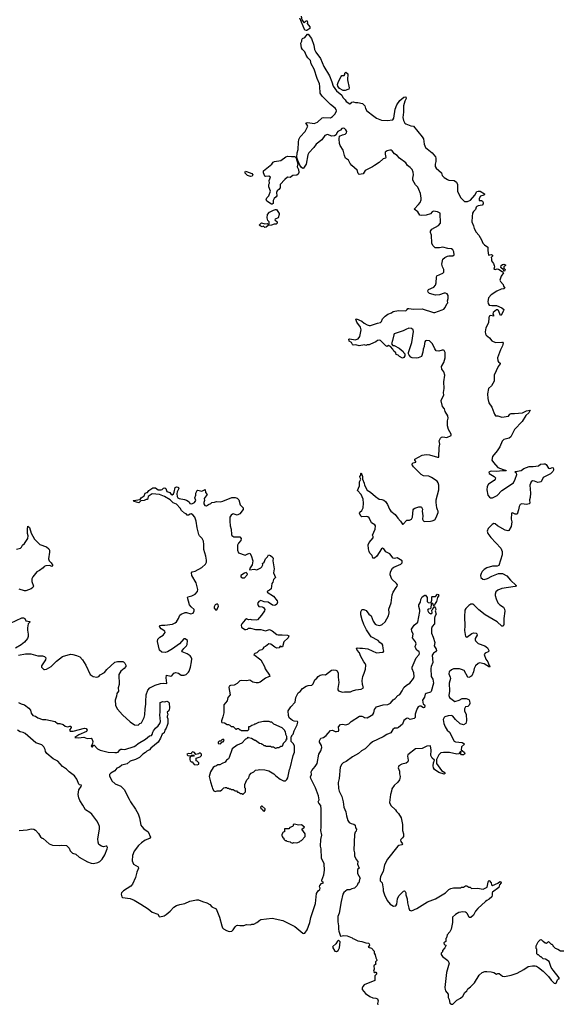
# Model space of a CAD drawing. Extents: x 2239781 to 2394849, y 665654 to 770575.
# Tile 100 of 147: x 2353271 to 2361429, y 706334 to 721171. Entities that reach past the tile are written whole.
import ezdxf

# ---------------------------------------------------------------- set-up
doc = ezdxf.new("R2010")
doc.units = 0

msp = doc.modelspace()

# ---------------------------------------------------------------- linework, layer by layer
at = {"layer": '0CON10XD'}
for points in [[(2357510, 721225), (2357520, 721170), (2357555, 721122), (2357585, 721152), (2357603, 721153), (2357608, 721135), (2357602, 721115), (2357641, 721065), (2357640, 721040), (2357595, 721010), (2357584, 721006)], [(2357584, 721006), (2357564, 721015), (2357492, 721192)], [(2358942, 712615), (2358958, 712635), (2358960, 712655), (2358948, 712675), (2358875, 712740), (2358852, 712805), (2358858, 712852), (2358888, 712905), (2358905, 712922), (2359010, 712965), (2359030, 712985), (2359030, 713015), (2358955, 713064), (2358915, 713054), (2358895, 713057), (2358845, 713120), (2358784, 713154), (2358757, 713195), (2358735, 713207), (2358720, 713195), (2358648, 713085), (2358615, 713056), (2358592, 713055), (2358579, 713095), (2358545, 713131), (2358535, 713155), (2358524, 713196), (2358522, 713258), (2358534, 713295), (2358596, 713365), (2358596, 713385), (2358584, 713405), (2358623, 713495), (2358629, 713545), (2358618, 713558), (2358568, 713588), (2358533, 713663), (2358515, 713680), (2358495, 713686), (2358425, 713677), (2358407, 713687), (2358390, 713735), (2358395, 713748), (2358427, 713775), (2358447, 713815), (2358451, 713885), (2358447, 713945), (2358412, 714015), (2358360, 714075), (2358390, 714145), (2358390, 714205), (2358407, 714245), (2358397, 714265), (2358396, 714285), (2358408, 714305), (2358408, 714332), (2358415, 714340), (2358437, 714285), (2358436, 714245), (2358459, 714185), (2358464, 714155), (2358505, 714083), (2358555, 714052), (2358628, 713985), (2358684, 713944), (2358725, 713940), (2358755, 713930), (2358782, 713912), (2358810, 713865), (2358839, 713795), (2358863, 713765), (2358927, 713715), (2358965, 713658), (2359008, 713615), (2359035, 713570), (2359045, 713570), (2359103, 713627), (2359145, 713629), (2359174, 713646), (2359186, 713675), (2359199, 713785), (2359209, 713801), (2359225, 713809), (2359282, 713828), (2359315, 713830), (2359324, 713824), (2359336, 713796), (2359334, 713765), (2359342, 713695), (2359339, 713645), (2359346, 713626), (2359365, 713610), (2359458, 713612), (2359485, 713619), (2359524, 713636), (2359545, 713668), (2359576, 713745), (2359576, 713765), (2359563, 713785), (2359556, 713815), (2359543, 713895), (2359543, 713935), (2359586, 714084), (2359584, 714155), (2359574, 714194), (2359559, 714215), (2359474, 714274), (2359435, 714290), (2359355, 714296), (2359316, 714315), (2359201, 714435), (2359180, 714475), (2359197, 714493), (2359240, 714505), (2359240, 714515), (2359222, 714535), (2359224, 714546), (2359335, 714609), (2359395, 714620), (2359445, 714616), (2359565, 714578), (2359585, 714580), (2359588, 714725), (2359598, 714775), (2359590, 714825), (2359608, 714865), (2359625, 714880), (2359645, 714883), (2359705, 714877), (2359770, 714905), (2359768, 714925), (2359729, 714995), (2359713, 715053), (2359714, 715126), (2359724, 715166), (2359722, 715202), (2359678, 715265), (2359672, 715305), (2359641, 715341), (2359618, 715425), (2359618, 715435), (2359660, 715515), (2359654, 715555), (2359666, 715614), (2359662, 715715), (2359674, 715815), (2359658, 715865), (2359632, 715905), (2359627, 715943), (2359660, 716005), (2359679, 716075), (2359678, 716155), (2359666, 716185), (2359655, 716191), (2359635, 716191), (2359584, 716174), (2359545, 716183), (2359525, 716212), (2359491, 716285), (2359445, 716331), (2359405, 716336), (2359385, 716330), (2359372, 716315), (2359368, 716292), (2359362, 716245), (2359349, 716205), (2359345, 716160), (2359323, 716097), (2359275, 716077), (2359245, 716071), (2359185, 716074), (2359162, 716085), (2359138, 716115), (2359128, 716135), (2359128, 716155), (2359180, 716305), (2359204, 716474), (2359199, 716499), (2359175, 716516), (2359135, 716522), (2359085, 716504), (2359045, 716481), (2358914, 716436), (2358905, 716420), (2358888, 716335), (2358870, 716285), (2358893, 716263), (2358912, 716262), (2358985, 716222), (2359045, 716170), (2359050, 716155), (2359070, 716135), (2359070, 716105), (2359055, 716080), (2359035, 716072), (2358990, 716095), (2358970, 716115), (2358940, 716125), (2358935, 716150), (2358907, 716177), (2358892, 716205), (2358855, 716248), (2358825, 716260), (2358805, 716248), (2358785, 716258), (2358705, 716339), (2358685, 716342), (2358660, 716335), (2358634, 716316), (2358555, 716280), (2358535, 716272), (2358505, 716272), (2358485, 716260), (2358465, 716270), (2358386, 716256), (2358335, 716272), (2358295, 716268), (2358284, 716274), (2358268, 716305), (2358234, 716325), (2358228, 716355), (2358245, 716361), (2358325, 716346), (2358369, 716361), (2358394, 716395), (2358416, 716495), (2358405, 716535), (2358348, 716615), (2358335, 716660), (2358345, 716662), (2358425, 716626), (2358458, 716598), (2358503, 716573), (2358535, 716562), (2358555, 716564), (2358661, 716599), (2358705, 716606), (2358722, 716625), (2358736, 716664), (2358775, 716703), (2358816, 716734), (2358870, 716755), (2358896, 716774), (2358975, 716789), (2359085, 716784), (2359109, 716805), (2359115, 716817), (2359135, 716821), (2359205, 716811), (2359334, 716814), (2359505, 716757), (2359525, 716757), (2359635, 716798), (2359659, 716811), (2359682, 716835), (2359703, 716887), (2359718, 716905), (2359713, 716935), (2359723, 716967), (2359723, 717013), (2359709, 717039), (2359685, 717050), (2359665, 717051), (2359595, 717024), (2359535, 717019), (2359445, 717043), (2359422, 717065), (2359418, 717085), (2359430, 717105), (2359509, 717141), (2359532, 717168), (2359545, 717205), (2359547, 717293), (2359555, 717310), (2359645, 717349), (2359659, 717365), (2359659, 717405), (2359639, 717445), (2359631, 717485), (2359646, 717564), (2359675, 717587), (2359714, 717606), (2359736, 717614), (2359795, 717610), (2359813, 717625), (2359808, 717675), (2359795, 717704), (2359775, 717716), (2359721, 717721), (2359645, 717741), (2359594, 717734), (2359530, 717735), (2359495, 717768), (2359478, 717805), (2359474, 717924), (2359460, 717965), (2359461, 717985), (2359481, 718015), (2359579, 718071), (2359609, 718105), (2359605, 718257), (2359566, 718275), (2359505, 718287), (2359484, 718275), (2359460, 718245), (2359395, 718224), (2359325, 718220), (2359297, 718227), (2359268, 718275), (2359212, 718315), (2359280, 718385), (2359302, 718418), (2359318, 718455), (2359318, 718482), (2359306, 718554), (2359285, 718611), (2359266, 718645), (2359231, 718681), (2359195, 718755), (2359191, 718785), (2359201, 718835), (2359199, 718875), (2359181, 718911), (2359152, 718942), (2359112, 718975), (2359089, 719015), (2358992, 719082), (2358955, 719124), (2358919, 719149), (2358883, 719193), (2358865, 719205), (2358845, 719205), (2358805, 719195), (2358777, 719173), (2358774, 719145), (2358787, 719095), (2358780, 719085), (2358745, 719072), (2358685, 719018), (2358614, 718976), (2358585, 718952), (2358475, 718898), (2358443, 718847), (2358385, 718837), (2358367, 718855), (2358354, 718905), (2358273, 718975), (2358248, 719005), (2358222, 719052), (2358179, 719085), (2358162, 719122), (2358144, 719205), (2358098, 719275), (2358086, 719304), (2358081, 719375), (2358086, 719414), (2358135, 719438), (2358174, 719446), (2358194, 719466), (2358198, 719485), (2358185, 719512), (2358165, 719532), (2358143, 719537), (2358125, 719530), (2358101, 719505), (2358065, 719487), (2358048, 719465), (2358040, 719435), (2358015, 719423), (2357975, 719417), (2357905, 719442), (2357865, 719425), (2357821, 719359), (2357739, 719295), (2357703, 719245), (2357624, 719165), (2357611, 719135), (2357586, 718994), (2357545, 718932), (2357535, 718928), (2357515, 718941), (2357490, 718980), (2357460, 719050), (2357446, 719095), (2357448, 719162), (2357467, 719215), (2357469, 719325), (2357478, 719365), (2357498, 719405), (2357569, 719485), (2357593, 719525), (2357610, 719565), (2357583, 719615), (2357611, 719619), (2357705, 719607), (2357755, 719627), (2357825, 719691), (2357845, 719696), (2357955, 719691), (2357985, 719710), (2358025, 719752), (2358043, 719795), (2358038, 719815), (2358023, 719835), (2357955, 719893), (2357828, 720018), (2357799, 720065), (2357794, 720165), (2357787, 720205), (2357751, 720285), (2357706, 720425), (2357663, 720505), (2357651, 720555), (2357609, 720595), (2357586, 720635), (2357567, 720687), (2357532, 720722), (2357517, 720747), (2357504, 720816), (2357520, 720845), (2357520, 720865), (2357532, 720888), (2357565, 720902), (2357605, 720951), (2357615, 720952), (2357668, 720888), (2357701, 720785), (2357710, 720720), (2357730, 720680), (2357801, 720585), (2357851, 720465), (2357936, 720325), (2357972, 720235), (2357991, 720171), (2358041, 720101), (2358122, 720035), (2358136, 719996), (2358172, 719962), (2358187, 719937), (2358245, 719904), (2358260, 719910), (2358275, 719927), (2358295, 719932), (2358327, 719923), (2358365, 719922), (2358435, 719910), (2358470, 719875), (2358481, 719831), (2358499, 719799), (2358603, 719715), (2358645, 719686), (2358720, 719655), (2358805, 719651), (2358890, 719660), (2358906, 719685), (2358926, 719824), (2358953, 719887), (2358996, 719954), (2359055, 720003), (2359089, 720009), (2359091, 719985), (2359071, 719945), (2359054, 719875), (2359052, 719775), (2359042, 719695), (2359051, 719651), (2359073, 719613), (2359089, 719599), (2359165, 719573), (2359205, 719568), (2359334, 719404), (2359351, 719375), (2359363, 719295), (2359386, 719246), (2359483, 719165), (2359534, 719104), (2359539, 719085), (2359537, 719035), (2359528, 718995), (2359531, 718959)], [(2358175, 720105), (2358145, 720105), (2358089, 720135), (2358065, 720170), (2358060, 720195), (2358075, 720239), (2358114, 720316), (2358125, 720330), (2358158, 720332), (2358167, 720343), (2358170, 720365), (2358185, 720378), (2358216, 720355), (2358208, 720265), (2358233, 720145), (2358227, 720125), (2358215, 720117), (2358175, 720105)], [(2357075, 718391), (2357063, 718393), (2356992, 718435), (2356984, 718455), (2356995, 718487), (2357024, 718516), (2357048, 718585), (2357025, 718650), (2357023, 718685), (2357033, 718705), (2357027, 718745), (2357047, 718797), (2357023, 718813), (2356975, 718807), (2356965, 718813), (2356942, 718862), (2356942, 718895), (2357067, 718995), (2357091, 719025), (2357108, 719035), (2357205, 719049), (2357279, 719105), (2357305, 719114), (2357365, 719107), (2357411, 719111), (2357428, 719098), (2357458, 718998), (2357449, 718955), (2357472, 718915), (2357474, 718866), (2357466, 718844), (2357445, 718826), (2357385, 718823), (2357345, 718792), (2357305, 718798), (2357263, 718765), (2357195, 718688), (2357194, 718635), (2357175, 718612), (2357150, 718590), (2357141, 718565), (2357142, 718515), (2357135, 718502), (2357102, 718478), (2357091, 718445), (2357087, 718403), (2357075, 718391)], [(2356745, 718810), (2356703, 718823), (2356666, 718856), (2356665, 718878), (2356674, 718886), (2356685, 718884), (2356767, 718855), (2356784, 718835), (2356775, 718812), (2356745, 718810)], [(2359531, 718959), (2359542, 718935), (2359627, 718865), (2359637, 718825), (2359663, 718795), (2359715, 718761), (2359735, 718754), (2359815, 718747), (2359850, 718720), (2359865, 718685), (2359864, 718584), (2359917, 718485), (2359972, 718432), (2360015, 718429), (2360059, 718451), (2360127, 718525), (2360155, 718580), (2360175, 718588), (2360205, 718588), (2360270, 718545), (2360270, 718535), (2360260, 718525), (2360211, 718509), (2360190, 718475), (2360194, 718444), (2360225, 718448), (2360241, 718435), (2360252, 718415), (2360251, 718395), (2360235, 718378), (2360176, 718366), (2360156, 718354), (2360146, 718344), (2360135, 718308), (2360108, 718282), (2360094, 718255), (2360084, 718204), (2360080, 718125), (2360106, 718066), (2360116, 718025), (2360149, 717969), (2360185, 717925), (2360227, 717855), (2360248, 717805), (2360270, 717780), (2360324, 717744), (2360320, 717695), (2360334, 717624), (2360375, 717632), (2360392, 717622), (2360392, 717608), (2360373, 717585), (2360380, 717565), (2360378, 717535), (2360407, 717497), (2360419, 717469), (2360422, 717445), (2360412, 717412), (2360435, 717408), (2360465, 717416), (2360485, 717411), (2360538, 717378), (2360560, 717355), (2360523, 717305), (2360502, 717245), (2360512, 717225), (2360555, 717180), (2360558, 717155), (2360577, 717125), (2360566, 717114), (2360525, 717110), (2360459, 717081), (2360374, 717026), (2360335, 716978), (2360324, 716926), (2360328, 716895), (2360345, 716871), (2360385, 716862), (2360455, 716866), (2360535, 716827), (2360562, 716805), (2360560, 716785), (2360525, 716717), (2360512, 716715), (2360501, 716739), (2360485, 716790), (2360475, 716800), (2360455, 716800), (2360402, 716758), (2360398, 716735), (2360407, 716717), (2360406, 716704), (2360365, 716711), (2360345, 716704), (2360336, 716676), (2360334, 716605), (2360294, 716525), (2360284, 716465), (2360287, 716437), (2360298, 716418), (2360348, 716378), (2360385, 716334), (2360437, 716307), (2360535, 716312), (2360545, 716310), (2360552, 716295), (2360543, 716255), (2360514, 716196), (2360470, 716075), (2360475, 716030), (2360484, 716014), (2360506, 715996), (2360510, 715985), (2360477, 715945), (2360418, 715815), (2360418, 715722), (2360378, 715655), (2360333, 715615), (2360317, 715535), (2360322, 715462), (2360340, 715395), (2360384, 715334), (2360412, 715252), (2360421, 715225), (2360439, 715199), (2360475, 715201), (2360535, 715179), (2360632, 715198), (2360655, 715228), (2360675, 715238), (2360725, 715237), (2360845, 715249), (2360905, 715275), (2360958, 715285), (2360939, 715245), (2360895, 715206), (2360842, 715115), (2360725, 714995), (2360668, 714885), (2360644, 714866), (2360565, 714844), (2360540, 714820), (2360501, 714735), (2360465, 714675), (2360395, 714590), (2360382, 714535), (2360406, 714496), (2360475, 714422), (2360553, 714393), (2360593, 714383), (2360600, 714375), (2360585, 714371), (2360545, 714373), (2360455, 714362), (2360385, 714369), (2360357, 714365), (2360337, 714355), (2360345, 714330), (2360418, 714288), (2360438, 714265), (2360432, 714245), (2360417, 714225), (2360335, 714170), (2360310, 714135), (2360308, 714085), (2360322, 714005), (2360350, 713975), (2360365, 713968), (2360395, 713967), (2360465, 714002), (2360533, 714077), (2360707, 714193), (2360736, 714245), (2360757, 714315), (2360752, 714335), (2360730, 714355), (2360740, 714365), (2360824, 714376), (2360864, 714406), (2360945, 714440), (2361005, 714440), (2361085, 714450), (2361118, 714472), (2361165, 714480), (2361185, 714480), (2361199, 714469), (2361235, 714412), (2361255, 714408), (2361295, 714422), (2361305, 714418), (2361313, 714397), (2361313, 714385), (2361300, 714365), (2361265, 714327), (2361156, 714274), (2361125, 714208), (2361075, 714196), (2361025, 714218), (2360995, 714221), (2360974, 714206), (2360953, 714155), (2360964, 714035), (2360961, 713969), (2360951, 713935), (2360957, 713885), (2360946, 713874), (2360905, 713866), (2360835, 713874), (2360812, 713865), (2360792, 713835), (2360786, 713784), (2360765, 713722), (2360755, 713718), (2360735, 713720), (2360695, 713742), (2360678, 713735), (2360676, 713645), (2360682, 713605), (2360676, 713535), (2360638, 713472), (2360624, 713466), (2360585, 713479), (2360466, 713546), (2360434, 713574), (2360415, 713578), (2360386, 713564), (2360326, 713505), (2360311, 713465), (2360322, 713428), (2360367, 713367), (2360518, 713208), (2360539, 713155), (2360539, 713105), (2360486, 712944), (2360465, 712938), (2360394, 712936), (2360305, 712910), (2360265, 712887), (2360235, 712858), (2360220, 712825), (2360212, 712795), (2360218, 712765), (2360245, 712738), (2360265, 712734), (2360315, 712749), (2360385, 712786), (2360485, 712826), (2360545, 712828), (2360611, 712791), (2360663, 712725), (2360747, 712643), (2360748, 712635), (2360735, 712630), (2360535, 712599), (2360475, 712576), (2360445, 712547), (2360432, 712515), (2360431, 712495), (2360447, 712443), (2360475, 712384), (2360505, 712352), (2360558, 712318), (2360576, 712286), (2360578, 712258), (2360564, 712145), (2360562, 712055), (2360555, 712030), (2360535, 712032), (2360462, 712095), (2360284, 712204), (2360185, 712280), (2360110, 712355), (2360095, 712363), (2360065, 712361), (2360036, 712344), (2359990, 712300), (2359977, 712273), (2359970, 712175), (2359976, 712035), (2359971, 711965), (2359985, 711875), (2360005, 711864), (2360081, 711919), (2360105, 711931), (2360145, 711925), (2360159, 711915), (2360164, 711895), (2360134, 711845), (2360130, 711825), (2360135, 711813), (2360175, 711773), (2360276, 711736), (2360316, 711706), (2360337, 711665), (2360338, 711655), (2360326, 711645), (2360284, 711625), (2360269, 711605), (2360294, 711535), (2360322, 711495), (2360338, 711448), (2360352, 711425), (2360350, 711415), (2360265, 711464), (2360195, 711477), (2360179, 711471), (2360135, 711432), (2360117, 711395), (2360106, 711345), (2360082, 711285), (2360068, 711272), (2360035, 711260), (2360020, 711265), (2359964, 711364), (2359925, 711381), (2359895, 711389), (2359805, 711387), (2359777, 711375), (2359740, 711345), (2359733, 711315), (2359756, 711265), (2359759, 711245), (2359740, 711175), (2359745, 711055), (2359736, 710985), (2359744, 710955), (2359825, 710899), (2359890, 710915), (2359936, 710944), (2359995, 710941), (2360038, 710925), (2360048, 710908), (2360051, 710865), (2360040, 710840), (2360019, 710821), (2359985, 710815), (2359969, 710785), (2359971, 710751), (2359996, 710705), (2360002, 710605), (2359993, 710565), (2359955, 710544), (2359905, 710561), (2359836, 710625), (2359796, 710675), (2359775, 710686), (2359725, 710680), (2359676, 710664), (2359663, 710655), (2359650, 710625), (2359660, 710565), (2359681, 710515), (2359709, 710465), (2359746, 710435), (2359815, 710301), (2359835, 710289), (2359935, 710278), (2359962, 710265), (2359970, 710255), (2359928, 710215), (2359920, 710165), (2359935, 710160), (2359970, 710130), (2359978, 710115), (2359973, 710105), (2359955, 710091), (2359924, 710094), (2359912, 710115), (2359920, 710145), (2359915, 710150), (2359905, 710140), (2359885, 710110), (2359855, 710103), (2359745, 710127), (2359655, 710130), (2359615, 710122), (2359582, 710095), (2359548, 710025), (2359548, 709965), (2359625, 709858), (2359673, 709825), (2359679, 709815), (2359665, 709801), (2359585, 709827), (2359521, 709871), (2359503, 709895), (2359498, 709925), (2359504, 709975), (2359518, 710015), (2359485, 710041), (2359465, 710085), (2359469, 710165), (2359458, 710228), (2359402, 710225), (2359365, 710202), (2359335, 710191), (2359232, 710185), (2359118, 710095), (2359112, 710075), (2359120, 710015), (2359115, 709990), (2359092, 709968), (2359025, 709952), (2358982, 709925), (2358973, 709895), (2358992, 709845), (2358992, 709805), (2359002, 709765), (2358998, 709738), (2358990, 709715), (2358965, 709680), (2358911, 709629), (2358875, 709580), (2358872, 709545), (2358854, 709496), (2358840, 709375), (2358861, 709331), (2358933, 709263), (2358947, 709237), (2358978, 709208), (2359017, 709145), (2359037, 709045), (2359038, 708955), (2359052, 708905), (2359052, 708865), (2359039, 708841), (2359012, 708818), (2359008, 708805), (2359013, 708785), (2359039, 708751), (2359025, 708737), (2358984, 708726), (2358968, 708715), (2358809, 708521), (2358767, 708435), (2358746, 708334), (2358705, 708260), (2358700, 708225), (2358700, 708195), (2358730, 708165), (2358748, 708075), (2358748, 708045), (2358768, 707985), (2358805, 707900), (2358851, 707841), (2358901, 707811), (2358935, 707818), (2358953, 707845), (2358960, 707925), (2358984, 707966), (2359051, 708039), (2359065, 708042), (2359076, 708036), (2359086, 708016), (2359087, 707985), (2359107, 707925), (2359110, 707865), (2359130, 707785), (2359145, 707753), (2359175, 707744), (2359255, 707776), (2359415, 707876), (2359536, 707924), (2359685, 708012), (2359737, 708063), (2359765, 708078), (2359805, 708088), (2359915, 708090), (2359923, 708097), (2359955, 708100), (2359985, 708120), (2360005, 708120), (2360035, 708100), (2360057, 708097), (2360075, 708080), (2360165, 708082), (2360252, 708068), (2360313, 708097), (2360330, 708175), (2360335, 708190), (2360345, 708198), (2360372, 708165), (2360380, 708135), (2360395, 708122), (2360475, 708160), (2360505, 708182), (2360520, 708180), (2360522, 708165), (2360498, 708132), (2360490, 708095), (2360393, 708025), (2360387, 708015), (2360389, 707985), (2360382, 707955), (2360343, 707917), (2360308, 707898)], [(2356965, 718040), (2356945, 718058), (2356925, 718050), (2356892, 718062), (2356880, 718075), (2356915, 718110), (2356965, 718093), (2356999, 718099), (2357015, 718090), (2357028, 718092), (2357028, 718125), (2357010, 718145), (2356997, 718187), (2357004, 718236), (2357035, 718272), (2357095, 718300), (2357125, 718310), (2357138, 718308), (2357178, 718248), (2357180, 718235), (2357163, 718187), (2357120, 718165), (2357112, 718155), (2357150, 718125), (2357150, 718105), (2357132, 718088), (2357105, 718088), (2357065, 718072), (2357015, 718070), (2356985, 718042), (2356965, 718040)], [(2360575, 717380), (2360565, 717380), (2360559, 717399), (2360518, 717435), (2360522, 717468), (2360545, 717484), (2360565, 717486), (2360590, 717475), (2360590, 717465), (2360564, 717445), (2360566, 717426), (2360582, 717405), (2360575, 717380)], [(2356015, 712915), (2356070, 712965), (2356083, 712995), (2356083, 713025), (2356074, 713085), (2356042, 713185), (2356043, 713265), (2356038, 713315), (2356021, 713351), (2355978, 713395), (2355967, 713415), (2355944, 713514), (2355930, 713615), (2355908, 713675), (2355879, 713709), (2355855, 713723), (2355839, 713721), (2355815, 713704), (2355795, 713707), (2355776, 713726), (2355752, 713735), (2355710, 713775), (2355690, 713810), (2355635, 713869), (2355585, 713891), (2355536, 713936), (2355453, 713985), (2355375, 714016), (2355265, 714026), (2355208, 713985), (2355195, 713940), (2355175, 713940), (2355145, 713927), (2355098, 713922), (2355065, 713892), (2354995, 713908), (2354980, 713925), (2354985, 713928), (2355087, 713943), (2355103, 713965), (2355144, 713996), (2355163, 714035), (2355185, 714047), (2355195, 714048), (2355216, 714074), (2355275, 714118), (2355315, 714116), (2355358, 714088), (2355404, 714086), (2355419, 714091), (2355439, 714111), (2355455, 714116), (2355470, 714105), (2355485, 714062), (2355530, 714045), (2355553, 714015), (2355565, 714010), (2355586, 714024), (2355600, 714050), (2355615, 714120), (2355635, 714130), (2355655, 714128), (2355665, 714120), (2355667, 714105), (2355643, 714055), (2355636, 714025), (2355642, 713985), (2355654, 713965), (2355675, 713954), (2355755, 713942), (2355785, 713930), (2355825, 713907), (2355835, 713882), (2355865, 713873), (2355903, 713895), (2355923, 713925), (2355908, 713965), (2355924, 714005), (2355924, 714036), (2355944, 714076), (2355955, 714080), (2356015, 714067), (2356065, 714090), (2356070, 714045), (2356093, 714015), (2356050, 713955), (2356057, 713925), (2356046, 713895), (2356046, 713876), (2356059, 713849), (2356086, 713844), (2356113, 713867), (2356148, 713882), (2356165, 713897), (2356205, 713900), (2356235, 713912), (2356295, 713904), (2356333, 713917), (2356465, 713971), (2356515, 713972), (2356545, 713960), (2356572, 713935), (2356592, 713862), (2356636, 713815), (2356638, 713791), (2356585, 713724), (2356545, 713704), (2356485, 713723), (2356475, 713721), (2356455, 713703), (2356438, 713675), (2356434, 713614), (2356442, 713545), (2356456, 713496), (2356459, 713415), (2356468, 713398), (2356495, 713377), (2356586, 713376), (2356608, 713355), (2356601, 713325), (2356567, 713285), (2356554, 713255), (2356554, 713175), (2356567, 713137), (2356665, 713100), (2356705, 713123), (2356735, 713130), (2356755, 713098), (2356784, 713016), (2356772, 712958), (2356732, 712895), (2356735, 712880), (2356805, 712892), (2356845, 712883), (2356855, 712887), (2356901, 712909), (2356918, 712925), (2356932, 712958), (2356930, 712975), (2356955, 712998), (2356975, 713048), (2357003, 713075), (2357020, 713105), (2357048, 713098), (2357082, 713065), (2357088, 713055), (2357083, 713015), (2357106, 712895), (2357094, 712835), (2357123, 712767), (2357096, 712735), (2357084, 712695), (2357069, 712675), (2357058, 712595), (2357035, 712572), (2357005, 712558), (2357000, 712545), (2357095, 712486), (2357147, 712415), (2357152, 712395), (2357143, 712365), (2357125, 712349), (2357105, 712344), (2357080, 712350), (2357015, 712396), (2356955, 712401), (2356905, 712418), (2356875, 712406), (2356854, 712375), (2356863, 712343), (2356875, 712327), (2356925, 712322), (2356945, 712314), (2356961, 712285), (2356956, 712265), (2356914, 712196), (2356855, 712129), (2356835, 712122), (2356765, 712127), (2356745, 712133), (2356715, 712128), (2356685, 712142), (2356665, 712128), (2356617, 712065), (2356607, 712045), (2356610, 712015), (2356663, 711983), (2356675, 711980), (2356702, 711988), (2356718, 712002), (2356745, 712002), (2356825, 711981), (2356904, 711984), (2356974, 711964), (2357035, 711981), (2357074, 711964), (2357145, 711904), (2357165, 711899), (2357225, 711903), (2357305, 711898), (2357323, 711885), (2357313, 711855), (2357252, 711795), (2357228, 711722), (2357215, 711720), (2357208, 711728), (2357195, 711730), (2357180, 711705), (2357145, 711699), (2357115, 711714), (2357055, 711761), (2357025, 711764), (2356975, 711726), (2356946, 711714), (2356932, 711688), (2356916, 711674), (2356876, 711664), (2356845, 711630), (2356815, 711622), (2356800, 711605), (2356902, 711525), (2356958, 711425), (2356969, 711389), (2357033, 711295), (2357038, 711275), (2357017, 711267), (2356974, 711246), (2356891, 711189), (2356865, 711180), (2356835, 711178), (2356785, 711188), (2356735, 711217), (2356685, 711208), (2356605, 711212), (2356585, 711207), (2356545, 711168), (2356503, 711145), (2356445, 711136), (2356425, 711127), (2356422, 711108), (2356439, 710995), (2356407, 710955), (2356394, 710905), (2356345, 710848), (2356346, 710725), (2356332, 710665), (2356310, 710605), (2356311, 710591), (2356315, 710580), (2356357, 710577), (2356395, 710550), (2356415, 710550), (2356435, 710540), (2356455, 710520), (2356485, 710520), (2356525, 710480), (2356535, 710480), (2356545, 710490), (2356565, 710490), (2356585, 710470), (2356595, 710470), (2356605, 710460), (2356705, 710460), (2356720, 710475), (2356722, 710518), (2356735, 710520), (2356768, 710542), (2356805, 710550), (2356815, 710560), (2356825, 710560), (2356873, 710587), (2356945, 710602), (2356975, 710598), (2357025, 710600), (2357045, 710590), (2357065, 710590), (2357092, 710562), (2357217, 710507), (2357260, 710465), (2357260, 710455), (2357270, 710445), (2357273, 710403), (2357290, 710375), (2357290, 710345), (2357300, 710335), (2357282, 710318), (2357280, 710305), (2357240, 710265), (2357225, 710220), (2357205, 710220), (2357175, 710200), (2357145, 710200), (2357138, 710192), (2357125, 710190), (2357095, 710210), (2357065, 710210), (2357055, 710220), (2356985, 710220), (2356975, 710230), (2356955, 710230), (2356935, 710250), (2356925, 710250), (2356915, 710260), (2356882, 710262), (2356825, 710310), (2356815, 710310), (2356765, 710340), (2356715, 710350), (2356705, 710360), (2356698, 710342), (2356688, 710332), (2356672, 710328), (2356615, 710270), (2356545, 710240), (2356470, 710185), (2356428, 710052), (2356416, 710034), (2356387, 710013), (2356366, 709984), (2356320, 709965), (2356285, 709940), (2356255, 709940), (2356227, 709923), (2356203, 709917), (2356185, 709900), (2356147, 709835), (2356127, 709765), (2356143, 709685), (2356172, 709605), (2356174, 709584), (2356195, 709550), (2356215, 709542), (2356245, 709550), (2356295, 709550), (2356316, 709564), (2356344, 709596), (2356365, 709602), (2356385, 709600), (2356395, 709590), (2356415, 709590), (2356425, 709580), (2356445, 709580), (2356455, 709570), (2356485, 709570), (2356515, 709550), (2356535, 709550), (2356552, 709532), (2356565, 709530), (2356595, 709510), (2356615, 709510), (2356625, 709500), (2356638, 709502), (2356670, 709535), (2356670, 709585), (2356660, 709595), (2356660, 709645), (2356692, 709715), (2356722, 709748), (2356730, 709785), (2356760, 709815), (2356800, 709835), (2356825, 709860), (2356865, 709868), (2356885, 709872), (2356965, 709868), (2357025, 709852), (2357100, 709805), (2357130, 709775), (2357195, 709728), (2357243, 709703), (2357275, 709700), (2357297, 709723), (2357308, 709745), (2357336, 709874), (2357345, 709890), (2357388, 710082), (2357410, 710135), (2357410, 710225), (2357395, 710260), (2357360, 710295), (2357360, 710365), (2357370, 710375), (2357370, 710385), (2357390, 710405), (2357403, 710457), (2357450, 710545), (2357462, 710585), (2357457, 710597), (2357405, 710602), (2357381, 710611), (2357331, 710651), (2357320, 710685), (2357315, 710755), (2357353, 710817), (2357420, 710885), (2357432, 710958), (2357464, 711025), (2357495, 711049), (2357529, 711091), (2357585, 711129), (2357615, 711139), (2357670, 711145), (2357689, 711161), (2357718, 711222), (2357745, 711250), (2357766, 711275), (2357796, 711294), (2357835, 711304), (2357875, 711298), (2357969, 711371), (2357995, 711376), (2358035, 711371), (2358055, 711359), (2358067, 711325), (2358066, 711265), (2358079, 711185), (2358062, 711095), (2358065, 711072), (2358075, 711056), (2358135, 711038), (2358165, 711042), (2358255, 711040), (2358285, 711058), (2358335, 711073), (2358415, 711083), (2358448, 711105), (2358434, 711155), (2358432, 711215), (2358439, 711275), (2358462, 711325), (2358479, 711385), (2358484, 711446), (2358475, 711470), (2358454, 711495), (2358404, 711584), (2358388, 711628), (2358355, 711668), (2358342, 711695), (2358355, 711707), (2358395, 711700), (2358435, 711702), (2358515, 711688), (2358645, 711630), (2358690, 711635), (2358745, 711640), (2358758, 711655), (2358746, 711696), (2358743, 711745), (2358733, 711763), (2358696, 711786), (2358670, 711815), (2358565, 711871), (2358495, 711975), (2358456, 712055), (2358432, 712125), (2358411, 712205), (2358410, 712250), (2358423, 712277), (2358435, 712284), (2358456, 712284), (2358489, 712269), (2358532, 712212), (2358565, 712186), (2358593, 712105), (2358625, 712062), (2358645, 712051), (2358696, 712044), (2358732, 712055), (2358778, 712095), (2358825, 712190), (2358837, 712235), (2358832, 712288), (2358867, 712385), (2358883, 712505), (2358896, 712544), (2358942, 712615)], [(2353225, 713192), (2353285, 713208), (2353298, 713222), (2353312, 713255), (2353342, 713278), (2353375, 713322), (2353391, 713355), (2353396, 713395), (2353388, 713428), (2353386, 713495), (2353395, 713538), (2353418, 713518), (2353446, 713435), (2353495, 713342), (2353575, 713262), (2353677, 713227), (2353709, 713199), (2353722, 713175), (2353722, 713145), (2353703, 713045), (2353716, 713016), (2353747, 712987), (2353770, 712945), (2353755, 712933), (2353724, 712944), (2353665, 712941), (2353640, 712930), (2353625, 712911), (2353571, 712869), (2353530, 712850), (2353467, 712775), (2353453, 712745), (2353453, 712707), (2353479, 712635), (2353470, 712615), (2353444, 712595), (2353365, 712564), (2353345, 712564), (2353265, 712591)], [(2353255, 711597), (2353357, 711613), (2353437, 711617), (2353545, 711584), (2353615, 711587), (2353646, 711576), (2353662, 711555), (2353657, 711525), (2353598, 711435), (2353600, 711415), (2353635, 711380), (2353645, 711378), (2353675, 711382), (2353745, 711422), (2353826, 711504), (2353914, 711576), (2354035, 711608), (2354073, 711607), (2354125, 711592), (2354175, 711570), (2354216, 711525), (2354265, 711443), (2354333, 711303), (2354375, 711276), (2354435, 711263), (2354465, 711273), (2354485, 711297), (2354547, 711335), (2354585, 711380), (2354705, 711490), (2354745, 711498), (2354825, 711498), (2354836, 711496), (2354852, 711475), (2354868, 711445), (2354868, 711425), (2354844, 711396), (2354794, 711355), (2354766, 711305), (2354769, 711155), (2354753, 711105), (2354758, 711052), (2354736, 711015), (2354731, 710975), (2354711, 710915), (2354714, 710844), (2354724, 710814), (2354745, 710782), (2354818, 710695), (2354935, 710592), (2355000, 710545), (2355055, 710540), (2355080, 710565), (2355105, 710577), (2355146, 710655), (2355157, 710695), (2355162, 710788), (2355173, 710855), (2355170, 710895), (2355178, 710995), (2355201, 711069), (2355229, 711101), (2355309, 711141), (2355392, 711168), (2355431, 711171), (2355481, 711169), (2355489, 711175), (2355477, 711255), (2355484, 711296), (2355545, 711278), (2355560, 711285), (2355595, 711322), (2355625, 711334), (2355664, 711324), (2355705, 711294), (2355750, 711295), (2355776, 711305), (2355815, 711340), (2355823, 711355), (2355843, 711415), (2355860, 711495), (2355862, 711542), (2355856, 711566), (2355837, 711585), (2355795, 711616), (2355717, 711645), (2355711, 711655), (2355743, 711697), (2355785, 711734), (2355794, 711755), (2355797, 711815), (2355765, 711843), (2355745, 711843), (2355676, 711765), (2355575, 711690), (2355497, 711645), (2355464, 711636), (2355410, 711640), (2355375, 711669), (2355345, 711800), (2355352, 711838), (2355380, 711865), (2355434, 711895), (2355461, 711935), (2355455, 711956), (2355404, 711994), (2355384, 712015), (2355379, 712025), (2355385, 712040), (2355405, 712048), (2355455, 712048), (2355575, 712064), (2355615, 712081), (2355635, 712098), (2355663, 712145), (2355684, 712196), (2355705, 712211), (2355765, 712237), (2355785, 712240), (2355850, 712220), (2355882, 712228), (2355898, 712262), (2355899, 712285), (2355854, 712325), (2355831, 712355), (2355798, 712465), (2355805, 712472), (2355865, 712487), (2355914, 712516), (2355947, 712555), (2355952, 712585), (2355929, 712685), (2355862, 712795), (2355859, 712835), (2355870, 712850), (2355915, 712860), (2356015, 712915)], [(2356645, 712758), (2356655, 712762), (2356702, 712808), (2356698, 712828), (2356682, 712842), (2356655, 712832), (2356600, 712795), (2356602, 712775), (2356625, 712760), (2356645, 712758)], [(2358815, 710851), (2358855, 710874), (2358895, 710924), (2358925, 710941), (2358965, 710985), (2358996, 711004), (2359034, 711056), (2359055, 711109), (2359096, 711144), (2359148, 711172), (2359205, 711242), (2359211, 711275), (2359208, 711328), (2359181, 711391), (2359181, 711415), (2359244, 711555), (2359286, 711605), (2359294, 711625), (2359286, 711645), (2359255, 711669), (2359234, 711705), (2359230, 711725), (2359243, 711765), (2359234, 711795), (2359190, 711855), (2359199, 711909), (2359179, 711955), (2359173, 711985), (2359215, 712048), (2359268, 712092), (2359300, 712255), (2359296, 712275), (2359283, 712327), (2359283, 712355), (2359308, 712395), (2359311, 712435), (2359333, 712475), (2359375, 712500), (2359385, 712500), (2359408, 712465), (2359407, 712405), (2359425, 712387), (2359458, 712382), (2359468, 712392), (2359478, 712425), (2359480, 712475), (2359485, 712480), (2359532, 712478), (2359565, 712512), (2359575, 712510), (2359582, 712495), (2359566, 712464), (2359550, 712405), (2359527, 712375), (2359515, 712340), (2359503, 712343), (2359493, 712373), (2359472, 712378), (2359458, 712292), (2359423, 712287), (2359413, 712275), (2359428, 712245), (2359446, 712226), (2359465, 712220), (2359483, 712235), (2359480, 712275), (2359495, 712290), (2359507, 712323), (2359515, 712330), (2359536, 712304), (2359538, 712285), (2359530, 712265), (2359544, 712215), (2359522, 712178), (2359517, 712153), (2359518, 712065), (2359486, 712025), (2359476, 711995), (2359473, 711925), (2359501, 711865), (2359522, 711785), (2359516, 711734), (2359546, 711685), (2359547, 711665), (2359534, 711645), (2359506, 711624), (2359485, 711595), (2359494, 711485), (2359468, 711425), (2359463, 711395), (2359468, 711275), (2359492, 711235), (2359506, 711174), (2359471, 711049), (2359461, 711039), (2359395, 711017), (2359380, 711005), (2359368, 710962), (2359340, 710915), (2359348, 710858), (2359368, 710845), (2359372, 710832), (2359368, 710805), (2359355, 710802), (2359314, 710824), (2359295, 710824), (2359275, 710814), (2359258, 710792), (2359236, 710735), (2359226, 710705), (2359228, 710655), (2359215, 710639), (2359155, 710626), (2359115, 710644), (2359095, 710643), (2359055, 710610), (2359038, 710555), (2358978, 710505), (2358955, 710494), (2358915, 710496), (2358890, 710475), (2358860, 710425), (2358799, 710401), (2358744, 710366), (2358585, 710287), (2358545, 710256), (2358477, 710185), (2358418, 710152), (2358375, 710114), (2358285, 710065), (2358189, 709991), (2358145, 709972), (2358125, 709951), (2358100, 709905), (2358083, 709735), (2358070, 709675), (2358072, 709585), (2358085, 709544), (2358125, 709465), (2358143, 709383), (2358153, 709305), (2358184, 709235), (2358193, 709175), (2358214, 709104), (2358235, 709076), (2358265, 709060), (2358305, 709050), (2358322, 709035), (2358330, 708995), (2358343, 708973), (2358340, 708945), (2358324, 708926), (2358313, 708895), (2358302, 708655), (2358312, 708615), (2358313, 708573), (2358338, 708515), (2358362, 708485), (2358361, 708445), (2358382, 708385), (2358365, 708370), (2358360, 708355), (2358359, 708305), (2358397, 708235), (2358387, 708213), (2358380, 708165), (2358362, 708155), (2358352, 708125), (2358315, 708082), (2358275, 708074), (2358245, 708057), (2358205, 708061), (2358155, 708018), (2358140, 707995), (2358112, 707885), (2358081, 707705), (2358063, 707655), (2358065, 707575), (2358074, 707515), (2358072, 707465), (2358079, 707435), (2358105, 707363), (2358155, 707370), (2358205, 707368), (2358277, 707337), (2358290, 707325), (2358305, 707322), (2358365, 707288), (2358425, 707279), (2358485, 707258), (2358525, 707254), (2358536, 707245), (2358541, 707225), (2358522, 707195), (2358571, 707181), (2358612, 707135), (2358610, 707105), (2358627, 707077), (2358633, 707035), (2358652, 707005), (2358650, 706995), (2358630, 706975), (2358630, 706955), (2358640, 706945), (2358607, 706913), (2358612, 706865), (2358600, 706835), (2358603, 706823), (2358615, 706810), (2358622, 706818), (2358635, 706820), (2358650, 706795), (2358622, 706765), (2358620, 706695), (2358460, 706625), (2358438, 706602), (2358430, 706575), (2358432, 706555), (2358480, 706495), (2358545, 706452), (2358591, 706431), (2358635, 706427), (2358658, 706418), (2358670, 706385), (2358660, 706345), (2358667, 706327)], [(2356225, 712273), (2356245, 712288), (2356264, 712335), (2356261, 712355), (2356245, 712368), (2356217, 712355), (2356200, 712325), (2356201, 712305), (2356225, 712273)], [(2353131, 712079), (2353303, 712157), (2353329, 712159), (2353349, 712145), (2353365, 712114), (2353422, 712102), (2353430, 712095), (2353398, 712065), (2353386, 712005), (2353386, 711974), (2353400, 711910), (2353399, 711875), (2353386, 711845), (2353341, 711789), (2353291, 711749), (2353209, 711701)], [(2353255, 710882), (2353292, 710862), (2353345, 710847), (2353407, 710797), (2353434, 710764), (2353445, 710722), (2353470, 710685), (2353508, 710678), (2353545, 710653), (2353615, 710628), (2353665, 710627), (2353804, 710594), (2353840, 710565), (2353875, 710564), (2353928, 710548), (2353954, 710524), (2353995, 710517), (2354025, 710527), (2354040, 710525), (2354047, 710517), (2354047, 710505), (2354022, 710465), (2354032, 710452), (2354075, 710452), (2354245, 710497), (2354271, 710491), (2354286, 710465), (2354275, 710445), (2354164, 710396), (2354100, 710355), (2354155, 710348), (2354235, 710357), (2354285, 710340), (2354345, 710342), (2354361, 710325), (2354370, 710295), (2354367, 710263), (2354347, 710225), (2354355, 710214), (2354366, 710214), (2354385, 710240), (2354395, 710238), (2354443, 710183), (2354485, 710161), (2354605, 710133), (2354706, 710126), (2354735, 710126), (2354755, 710134), (2354780, 710170), (2354795, 710179), (2354815, 710181), (2354855, 710172), (2354995, 710219), (2355018, 710232), (2355054, 710265), (2355165, 710328), (2355225, 710381), (2355256, 710385), (2355268, 710402), (2355274, 710435), (2355285, 710454), (2355315, 710494), (2355359, 710531), (2355384, 710566), (2355394, 710595), (2355380, 710695), (2355388, 710735), (2355386, 710884), (2355425, 710896), (2355455, 710893), (2355485, 710900), (2355505, 710894), (2355524, 710875), (2355526, 710796), (2355515, 710758), (2355494, 710735), (2355504, 710695), (2355492, 710675), (2355492, 710662), (2355504, 710635), (2355504, 710595), (2355502, 710565), (2355492, 710535), (2355477, 710495), (2355456, 710465), (2355447, 710425), (2355417, 710403), (2355394, 710345), (2355355, 710285), (2355245, 710196), (2355225, 710169), (2355185, 710150), (2355165, 710127), (2355128, 710105), (2355075, 710054), (2355015, 710021), (2354935, 709998), (2354890, 709960), (2354810, 709935), (2354775, 709908), (2354735, 709890), (2354706, 709854), (2354643, 709815), (2354626, 709795), (2354624, 709775), (2354661, 709701), (2354708, 709655), (2354793, 709623), (2354845, 709570), (2354922, 709425), (2354938, 709385), (2355017, 709275), (2355053, 709205), (2355073, 709145), (2355097, 709035), (2355111, 709011), (2355140, 708980), (2355205, 708932), (2355242, 708855), (2355227, 708833), (2355163, 708807), (2355105, 708769), (2355061, 708725), (2354995, 708643), (2354970, 708575), (2354967, 708495), (2354987, 708447), (2355056, 708406), (2355062, 708385), (2355033, 708325), (2355014, 708246), (2354968, 708142), (2354944, 708116), (2354833, 708045), (2354802, 708015), (2354798, 707995), (2354810, 707955), (2354820, 707945), (2354936, 707926), (2354995, 707903), (2355094, 707844), (2355205, 707773), (2355265, 707724), (2355351, 707691), (2355370, 707655), (2355382, 707652), (2355445, 707669), (2355475, 707686), (2355538, 707735), (2355595, 707800), (2355635, 707825), (2355685, 707840), (2355759, 707851), (2355835, 707889), (2355935, 707909), (2355965, 707906), (2356023, 707883), (2356092, 707865), (2356135, 707839), (2356167, 707805), (2356228, 707775), (2356281, 707645), (2356314, 707515), (2356327, 707485), (2356340, 707470), (2356385, 707444), (2356425, 707432), (2356465, 707437), (2356488, 707455), (2356515, 707500), (2356535, 707520), (2356553, 707527), (2356585, 707520), (2356645, 707519), (2356685, 707538), (2356745, 707532), (2356768, 707542), (2356797, 707543), (2356845, 707568), (2356886, 707604), (2356905, 707610), (2357075, 707630), (2357235, 707597), (2357415, 707507), (2357535, 707408), (2357548, 707402), (2357564, 707406), (2357603, 707457), (2357641, 707565), (2357656, 707644), (2357725, 707855), (2357744, 708005), (2357765, 708045), (2357793, 708065), (2357796, 708085), (2357786, 708106), (2357790, 708125), (2357815, 708153), (2357847, 708165), (2357840, 708175), (2357825, 708180), (2357821, 708205), (2357854, 708285), (2357861, 708355), (2357855, 708453), (2357819, 708535), (2357811, 708675), (2357800, 708715), (2357807, 708815), (2357821, 708885), (2357807, 708955), (2357814, 709005), (2357811, 709275), (2357805, 709328), (2357775, 709367), (2357768, 709385), (2357782, 709415), (2357772, 709475), (2357729, 709595), (2357654, 709736), (2357650, 709760), (2357664, 709795), (2357663, 709837), (2357673, 709857), (2357724, 709916), (2357753, 709965), (2357777, 710103), (2357808, 710155), (2357822, 710205), (2357817, 710235), (2357787, 710285), (2357787, 710305), (2357805, 710343), (2357845, 710356), (2357885, 710382), (2357915, 710422), (2357955, 710460), (2357985, 710467), (2358025, 710446), (2358045, 710443), (2358075, 710452), (2358080, 710465), (2358073, 710515), (2358105, 710548), (2358135, 710554), (2358183, 710547), (2358228, 710562), (2358263, 710595), (2358390, 710675), (2358426, 710676), (2358448, 710668), (2358465, 710654), (2358505, 710653), (2358565, 710684), (2358588, 710702), (2358603, 710725), (2358614, 710776), (2358645, 710814), (2358745, 710846), (2358815, 710851)], [(2353265, 708953), (2353385, 708961), (2353444, 708976), (2353485, 708973), (2353509, 708959), (2353555, 708910), (2353585, 708860), (2353610, 708835), (2353625, 708830), (2353715, 708750), (2353765, 708730), (2353875, 708728), (2353895, 708732), (2353977, 708727), (2354018, 708688), (2354030, 708645), (2354065, 708610), (2354117, 708597), (2354165, 708552), (2354292, 708482), (2354345, 708463), (2354385, 708457), (2354450, 708470), (2354476, 708484), (2354515, 708521), (2354555, 708586), (2354588, 708675), (2354591, 708695), (2354585, 708716), (2354575, 708719), (2354535, 708708), (2354505, 708716), (2354464, 708744), (2354453, 708775), (2354449, 708825), (2354474, 708975), (2354471, 709015), (2354459, 709055), (2354435, 709097), (2354355, 709199), (2354325, 709226), (2354260, 709265), (2354224, 709334), (2354176, 709405), (2354160, 709445), (2354154, 709495), (2354160, 709565), (2354196, 709615), (2354202, 709635), (2354173, 709643), (2354162, 709652), (2354132, 709725), (2354095, 709775), (2354015, 709837), (2353976, 709876), (2353915, 709915), (2353846, 709996), (2353775, 710033), (2353680, 710115), (2353661, 710145), (2353654, 710174), (2353632, 710215), (2353605, 710244), (2353515, 710275), (2353355, 710416), (2353325, 710430), (2353280, 710440), (2353238, 710465)], [(2356295, 710260), (2356322, 710288), (2356335, 710290), (2356348, 710302), (2356350, 710315), (2356338, 710328), (2356315, 710320), (2356295, 710300), (2356275, 710300), (2356260, 710285), (2356262, 710262), (2356295, 710260)], [(2355945, 709940), (2355968, 709955), (2355968, 709975), (2355945, 710000), (2355930, 710005), (2355930, 710045), (2355990, 710065), (2356010, 710085), (2356010, 710105), (2355995, 710120), (2355975, 710120), (2355962, 710108), (2355925, 710100), (2355906, 710126), (2355875, 710138), (2355860, 710125), (2355855, 710110), (2355815, 710112), (2355790, 710105), (2355792, 710092), (2355805, 710082), (2355855, 710080), (2355865, 710090), (2355898, 710088), (2355887, 710073), (2355842, 710068), (2355832, 710055), (2355833, 710023), (2355840, 710005), (2355855, 709990), (2355868, 709988), (2355900, 709945), (2355945, 709940)], [(2356955, 709240), (2356970, 709265), (2356968, 709278), (2356925, 709320), (2356912, 709318), (2356900, 709305), (2356902, 709292), (2356928, 709268), (2356932, 709252), (2356945, 709250), (2356955, 709240)], [(2357385, 708760), (2357395, 708770), (2357445, 708768), (2357485, 708780), (2357503, 708797), (2357515, 708800), (2357570, 708865), (2357570, 708905), (2357520, 708975), (2357560, 709005), (2357515, 709036), (2357475, 709032), (2357403, 709047), (2357392, 709038), (2357390, 709025), (2357378, 709012), (2357342, 708998), (2357325, 708980), (2357262, 708978), (2357260, 708935), (2357242, 708928), (2357220, 708895), (2357220, 708875), (2357230, 708865), (2357230, 708855), (2357248, 708838), (2357252, 708822), (2357272, 708802), (2357285, 708800), (2357295, 708790), (2357345, 708780), (2357355, 708770), (2357385, 708760)], [(2360308, 707898), (2360285, 707883), (2360174, 707776), (2360138, 707735), (2360108, 707675), (2360065, 707640), (2360042, 707642), (2360018, 707695), (2360001, 707711), (2359985, 707720), (2359945, 707726), (2359885, 707716), (2359833, 707687), (2359791, 707649), (2359788, 707605), (2359792, 707565), (2359772, 707465), (2359748, 707425), (2359708, 707382), (2359700, 707335), (2359690, 707325), (2359688, 707282), (2359658, 707262), (2359667, 707237), (2359690, 707225), (2359690, 707215), (2359677, 707185), (2359638, 707145), (2359638, 707125), (2359622, 707105), (2359618, 707085), (2359638, 707055), (2359722, 706992), (2359741, 706955), (2359699, 706811), (2359677, 706585), (2359680, 706555), (2359687, 706535), (2359724, 706485), (2359726, 706436), (2359740, 706405), (2359752, 706352), (2359775, 706337), (2359795, 706336), (2359831, 706369), (2359855, 706394), (2359912, 706425), (2359945, 706458), (2359975, 706512), (2360005, 706538), (2360022, 706565), (2360062, 706595), (2360123, 706657), (2360190, 706775), (2360239, 706811), (2360275, 706828), (2360305, 706830), (2360375, 706821), (2360415, 706811), (2360455, 706788), (2360475, 706800), (2360495, 706800), (2360545, 706760), (2360575, 706751), (2360675, 706774), (2360766, 706804), (2360864, 706856), (2360928, 706902), (2360995, 706913), (2361033, 706913), (2361055, 706907), (2361085, 706888), (2361154, 706834), (2361238, 706755), (2361275, 706700), (2361320, 706655), (2361335, 706650), (2361350, 706655), (2361370, 706705), (2361385, 706720), (2361395, 706720), (2361397, 706733), (2361305, 706849), (2361278, 706888), (2361245, 706978), (2361192, 707012), (2361155, 707020), (2361125, 707050), (2361115, 707050), (2361085, 707080), (2361075, 707080), (2361060, 707095), (2361060, 707165), (2361050, 707175), (2361050, 707215), (2361082, 707275), (2361112, 707308), (2361125, 707310), (2361145, 707290), (2361157, 707287), (2361185, 707260), (2361195, 707260), (2361205, 707250), (2361235, 707280), (2361275, 707240), (2361285, 707240), (2361300, 707225), (2361300, 707215), (2361335, 707180), (2361377, 707167), (2361415, 707140), (2361465, 707140)], [(2358045, 707132), (2358068, 707145), (2358086, 707184), (2358099, 707275), (2358075, 707298), (2358057, 707285), (2358035, 707245), (2357988, 707205), (2357984, 707195), (2358017, 707137), (2358045, 707132)]]:
    msp.add_lwpolyline(points, dxfattribs=at)

doc.saveas('drawing.dxf')
